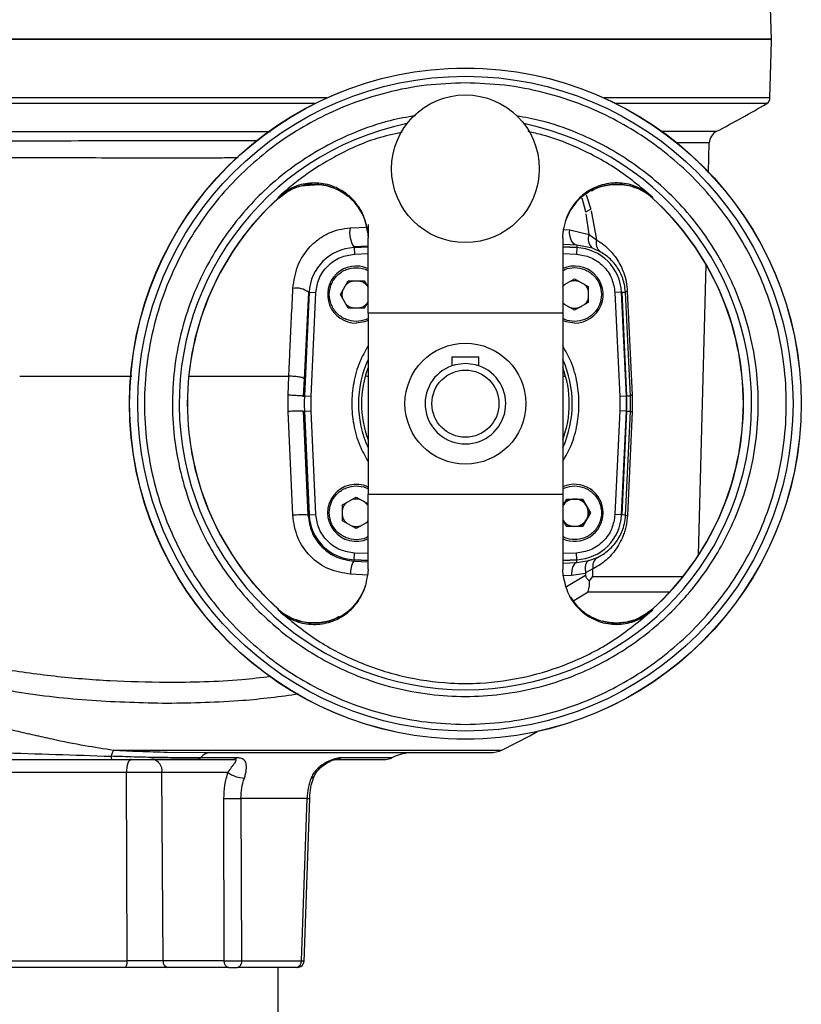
# Model space of a CAD drawing. Header units: millimetres. Extents: x 346 to 1849, y -14 to 1262.
# Tile 10 of 56: x 967 to 1084, y 595 to 742. Entities that reach past the tile are written whole.
import ezdxf

# ---------------------------------------------------------------- set-up
doc = ezdxf.new("R2010")
doc.units = ezdxf.units.MM

msp = doc.modelspace()

# ---------------------------------------------------------------- linework, layer by layer
at = {"color": 7, "linetype": 'Continuous', "lineweight": 25}
for p, q in [((1079.18, 739.15), (1078.9, 746.99)), ((1078.93, 730.4), (1079.15, 738.82)), ((1069.79, 719.35), (1069.9, 723.71)), ((1005.69, 715.43), (1005.72, 715.48)), ((1005.72, 715.48), (1005.73, 715.64)), ((1061.42, 715.64), (1061.44, 715.48)), ((1061.44, 715.48), (1061.47, 715.43)), ((1051.51, 713.42), (1052.26, 713.84)), ((1052.01, 710.08), (1051.56, 713.14)), ((1052.33, 713.56), (1053.1, 709.26)), ((1019.02, 710.51), (1019.08, 709.57)), ((1048.08, 709.57), (1048.13, 710.51)), ((1049.11, 710.75), (1052.01, 710.08)), ((1019.08, 698.35), (1019.08, 709.57)), ((1048.08, 709.57), (1048.08, 698.35)), ((1052.01, 710.08), (1053.1, 709.26)), ((1016.99, 708.2), (1016.99, 708.13)), ((1019.08, 708.2), (1016.99, 708.11)), ((1016.99, 708.11), (1017.04, 707.11)), ((1050.17, 708.11), (1048.08, 708.2)), ((1050.17, 708.11), (1050.12, 707.11)), ((1050.18, 708.48), (1050.17, 708.13)), ((1052.51, 708.03), (1050.18, 708.48)), ((1053.66, 707.49), (1052.51, 708.03)), ((1068.29, 662.31), (1069.43, 705.54)), ((1014.96, 701.11), (1016.14, 703.16)), ((1016.14, 703.16), (1018.49, 703.16)), ((1018.49, 703.16), (1019.08, 702.14)), ((1048.08, 702.45), (1049.84, 703.47)), ((1049.84, 703.47), (1051.88, 702.29)), ((1010.21, 701.44), (1009.55, 688.57)), ((1009.58, 685.96), (1010.3, 701.44)), ((1010.32, 701.44), (1009.6, 685.96)), ((1010.32, 701.44), (1011.32, 701.39)), ((1010.6, 685.92), (1011.32, 701.39)), ((1015.21, 701.11), (1015.34, 701.78)), ((1051.88, 702.29), (1051.88, 699.93)), ((1056.83, 701.44), (1055.84, 701.39)), ((1055.84, 701.39), (1056.55, 685.92)), ((1057.55, 685.96), (1056.83, 701.44)), ((1056.86, 701.44), (1057.4, 701.46)), ((1056.86, 701.44), (1057.58, 685.96)), ((1058.15, 685.99), (1057.4, 701.46)), ((1057.69, 701.61), (1058.42, 686.14)), ((1016.14, 699.07), (1014.96, 701.11)), ((1015.34, 700.45), (1015.21, 701.11)), ((1019.08, 700.08), (1018.49, 699.07)), ((1051.88, 699.93), (1049.84, 698.76)), ((1018.49, 699.07), (1016.14, 699.07)), ((1049.84, 698.76), (1048.08, 699.77)), ((1048.08, 698.35), (1019.08, 698.35)), ((1019.08, 698.35), (1019.08, 671.35)), ((1048.08, 698.35), (1048.08, 671.35)), ((1031.58, 691.85), (1031.58, 690.51)), ((1031.58, 691.85), (1035.58, 691.85)), ((1035.58, 690.51), (1035.58, 691.85)), ((1007.17, 686.12), (1007.29, 688.94)), ((1009.55, 688.57), (1009.43, 685.97)), ((1018.84, 688.94), (1019.08, 688.94)), ((1048.08, 688.94), (1048.34, 688.94)), ((1007.17, 683.69), (1007.17, 686.12)), ((1009.43, 685.97), (1009.58, 685.96)), ((1010.6, 685.92), (1009.6, 685.96)), ((1010.6, 683.78), (1010.6, 685.92)), ((1057.55, 685.96), (1056.55, 685.92)), ((1056.55, 685.92), (1056.55, 683.78)), ((1058.15, 685.99), (1057.58, 685.96)), ((1058.16, 683.71), (1058.15, 685.99)), ((1058.42, 686.14), (1058.42, 683.67)), ((1007.86, 668.21), (1007.17, 683.69)), ((1009.43, 683.73), (1009.58, 683.74)), ((1009.43, 683.73), (1010.14, 668.25)), ((1010.3, 668.26), (1009.58, 683.74)), ((1009.6, 683.74), (1010.6, 683.78)), ((1009.6, 683.74), (1010.32, 668.26)), ((1011.32, 668.31), (1010.6, 683.78)), ((1056.55, 683.78), (1055.84, 668.31)), ((1057.55, 683.74), (1056.55, 683.78)), ((1056.83, 668.26), (1057.55, 683.74)), ((1057.58, 683.74), (1056.86, 668.26)), ((1057.43, 668.23), (1058.16, 683.71)), ((1057.58, 683.74), (1058.16, 683.71)), ((1058.42, 683.67), (1057.7, 668.19)), ((1015.27, 669.77), (1017.31, 670.94)), ((1017.31, 670.94), (1019.08, 669.93)), ((1019.08, 671.35), (1048.08, 671.35)), ((1019.08, 660.13), (1019.08, 671.35)), ((1048.08, 671.35), (1048.08, 660.13)), ((1048.08, 669.62), (1048.66, 670.63)), ((1048.66, 670.63), (1051.02, 670.63)), ((1051.02, 670.63), (1052.2, 668.59)), ((1015.27, 667.41), (1015.27, 669.77)), ((1051.81, 669.25), (1051.94, 668.59)), ((1010.32, 668.26), (1011.32, 668.31)), ((1048.66, 666.54), (1048.08, 667.56)), ((1052.2, 668.59), (1051.02, 666.54)), ((1051.94, 668.59), (1051.81, 667.92)), ((1056.83, 668.26), (1055.84, 668.31)), ((1057.43, 668.23), (1056.86, 668.26)), ((1017.31, 666.23), (1015.27, 667.41)), ((1019.08, 667.25), (1017.31, 666.23)), ((1051.02, 666.54), (1048.66, 666.54)), ((1016.99, 661.59), (1017.04, 662.59)), ((1050.17, 661.59), (1050.12, 662.59)), ((1051.96, 661.46), (1053.26, 661.95)), ((1016.98, 661.38), (1016.99, 661.57)), ((1016.99, 661.59), (1019.08, 661.5)), ((1048.08, 661.5), (1050.17, 661.59)), ((1050.19, 661.18), (1050.17, 661.57)), ((1050.19, 661.18), (1051.96, 661.46)), ((1052.57, 660.23), (1051.47, 659.63)), ((1052.55, 659.08), (1052.57, 660.23)), ((1019.08, 660.13), (1019.02, 659.19)), ((1048.13, 659.19), (1048.08, 660.13)), ((1051.48, 659.56), (1049.38, 659.23)), ((1051.47, 659.63), (1051.48, 659.56)), ((1051.48, 659.56), (1051.48, 659.31)), ((1052.05, 658.43), (1052.55, 659.08)), ((1005.72, 654.22), (1005.69, 654.27)), ((1005.73, 654.06), (1005.72, 654.22)), ((1061.44, 654.22), (1061.42, 654.06)), ((1061.47, 654.27), (1061.44, 654.22)), ((989.18, 632.92), (995.49, 632.85)), ((993.75, 631.85), (999.03, 631.85)), ((999.52, 632.07), (994.13, 632.07)), ((983.1, 629.9), (963.25, 629.9)), ((983.22, 601.82), (983.1, 629.9)), ((998.19, 629.9), (988.39, 629.9)), ((988.58, 601.82), (988.39, 629.9)), ((997.57, 626.03), (997.63, 601.82)), ((1010.01, 626.03), (1000.16, 626.03)), ((1000.16, 626.03), (1000.24, 601.82)), ((1009.16, 601.82), (1010.01, 626.03)), ((1009.56, 601.66), (1010.4, 626.02)), ((963.14, 601.82), (983.22, 601.82)), ((997.63, 601.82), (988.58, 601.82)), ((1000.24, 601.82), (1009.16, 601.82)), ((998.33, 600.85), (990.65, 600.85)), ((1005.68, 589.85), (1005.68, 600.85))]:
    msp.add_line(p, q, dxfattribs=at)
at = {"color": 8, "linetype": 'Continuous', "lineweight": 25}
for p, q in [((1012.93, 730.4), (899.43, 730.4)), ((1011.18, 729.57), (899.91, 729.57)), ((1078.93, 730.4), (1054.23, 730.4)), ((1078.44, 729.57), (1055.98, 729.57)), ((1062.81, 725.43), (1070.99, 725.43)), ((1069.9, 723.71), (1065.07, 723.71)), ((1051.51, 713.42), (1050.96, 715.49)), ((1051.56, 715.96), (1052.26, 713.84)), ((1016.41, 711.03), (1019.08, 711.15)), ((1048.08, 710.82), (1049.11, 710.75)), ((1019.08, 708.31), (1016.99, 708.2)), ((1016.99, 708.13), (1019.08, 708.23)), ((1016.99, 708.13), (1016.99, 708.11)), ((1017.04, 707.11), (1019.08, 707.2)), ((1050.18, 708.48), (1048.08, 708.55)), ((1048.08, 708.23), (1050.17, 708.13)), ((1048.08, 707.2), (1050.12, 707.11)), ((1050.17, 708.13), (1050.17, 708.11)), ((1009.58, 685.96), (1009.6, 685.96)), ((1057.58, 685.96), (1057.55, 685.96)), ((1009.58, 683.74), (1009.6, 683.74)), ((1057.55, 683.74), (1057.58, 683.74)), ((1019.08, 662.5), (1017.04, 662.59)), ((1050.12, 662.59), (1048.08, 662.5)), ((1016.98, 661.38), (1019.08, 661.28)), ((1016.99, 661.57), (1016.99, 661.59)), ((1019.08, 661.47), (1016.99, 661.57)), ((1050.17, 661.57), (1048.08, 661.47)), ((1048.08, 661.1), (1050.19, 661.18)), ((1050.17, 661.57), (1050.17, 661.59)), ((1019.08, 659.3), (1016.48, 659.44)), ((1049.38, 659.23), (1048.08, 659.18)), ((1048.65, 657.62), (1051.48, 659.31)), ((1052.55, 659.08), (1065.97, 659.08)), ((1049.72, 655.51), (1051.87, 656.83)), ((1051.87, 656.83), (1064.04, 656.83)), ((981.18, 633.24), (1039.01, 633.24)), ((1022.63, 632.07), (1015.03, 632.07))]:
    msp.add_line(p, q, dxfattribs=at)
at = {"color": 7, "linetype": 'Continuous', "lineweight": 25, "flags": 128}
for points in [[(1050.18, 708.48), (1049.94, 708.54), (1049.71, 708.68), (1049.51, 708.9), (1049.34, 709.19), (1049.21, 709.54), (1049.13, 709.93), (1049.1, 710.34), (1049.11, 710.75)], [(1019.08, 697.25), (1018.57, 697.05), (1017.31, 696.86)], [(1049.84, 696.86), (1048.59, 697.05), (1048.08, 697.25)], [(1033.58, 690.85), (1032.09, 690.66), (1031.58, 690.51)], [(1035.58, 690.51), (1035.07, 690.66), (1033.58, 690.85)], [(1050.19, 661.18), (1050.02, 661.13), (1049.86, 661.01), (1049.72, 660.83), (1049.6, 660.59), (1049.5, 660.3), (1049.43, 659.96), (1049.39, 659.61), (1049.38, 659.23)], [(1039.01, 633.24), (1043.16, 635.37), (1044.24, 635.98)], [(983.81, 631.85), (983.67, 631.81), (983.54, 631.7), (983.42, 631.52), (983.32, 631.28), (983.23, 630.99), (983.16, 630.65), (983.12, 630.28), (983.1, 629.9)], [(982.85, 600.85), (982.92, 600.87), (982.99, 600.92), (983.05, 601.01), (983.11, 601.13), (983.15, 601.28), (983.19, 601.45), (983.21, 601.63), (983.22, 601.82)], [(1000.24, 601.82), (1000.23, 601.63), (1000.19, 601.45), (1000.14, 601.28), (1000.06, 601.13), (999.97, 601.01), (999.87, 600.92), (999.76, 600.87), (999.64, 600.85)]]:
    msp.add_lwpolyline(points, dxfattribs=at)
at = {"color": 8, "linetype": 'Continuous', "lineweight": 25, "flags": 128}
for points in [[(1011.03, 629.24), (1011.02, 629.21), (1010.93, 629.13), (1010.79, 629.07), (1010.6, 629.04)], [(1010.01, 626.03), (1010.19, 626.03), (1010.32, 626.02), (1010.39, 626.02), (1010.39, 626.02), (1010.37, 626.02)]]:
    msp.add_lwpolyline(points, dxfattribs=at)
at = {"color": 7, "linetype": 'Continuous', "lineweight": 25}
for centre, radius in [((1033.58, 684.85), 50.02), ((1033.58, 684.85), 50), ((1033.58, 684.85), 48.78), ((1033.58, 719.85), 11), ((1033.58, 684.85), 9), ((1033.58, 684.85), 5)]:
    msp.add_circle(centre, radius, dxfattribs=at)
for centre, radius, start, end in [((1078.15, 738.85), 1, 358.5, 17.4823), ((1006.82, 849.86), 140, 297.279, 300.7698), ((1077.93, 730.43), 1, 300.7698, 358.5), ((1033.58, 684.85), 42.62, 101.7828, 78.2172), ((1071.9, 723.65), 2, 117.279, 178.5), ((1011.07, 709.53), 8.01, 7.0101, 131.993), ((1033.58, 684.85), 41.41, 132.2892, 227.7108), ((1033.58, 684.85), 41.39, 132.3655, 227.6393), ((1033.58, 684.85), 41.41, 312.2892, 47.7108), ((1033.58, 684.85), 41.39, 312.3641, 47.6379), ((1020, 710.29), 3.67, 168.3738, 214.6753), ((1053.52, 709.36), 1.67, 154.3832, 232.7238), ((1054.63, 708.78), 1.6, 162.2826, 233.0502), ((1017.31, 701.11), 7, 92.6574, 177.3426), ((1049.84, 701.11), 7, 2.6574, 87.3426), ((1017.31, 701.11), 4.25, 65.485, 270), ((1049.84, 701.11), 4.25, 270, 114.515), ((1008.37, 699.05), 3.02, 52.426, 99.0642), ((1057.71, 701.2), 0.405, 93.2234, 140.1642), ((1033.58, 684.85), 15.47, 159.6281, 200.3719), ((1033.58, 684.85), 6, 109.4712, 70.5288), ((1033.58, 684.85), 15.47, 339.6281, 20.3719), ((1033.58, 684.85), 24, 177.3426, 182.6574), ((1033.58, 684.85), 24, 357.3426, 2.6574), ((1033.58, 684.85), 24.03, 357.3426, 2.6574), ((1058.44, 685.78), 0.36, 94.4443, 143.5786), ((1008.63, 664.92), 18.82, 87.5707, 94.4707), ((1058.44, 684.71), 1.04, 253.9413, 268.422), ((1017.31, 668.59), 4.25, 65.485, 294.515), ((1049.84, 668.59), 4.25, 0, 114.515), ((1049.84, 668.59), 2.04, 210.2776, 90), ((1049.84, 668.59), 2.04, 90, 149.7224), ((1009.33, 649.49), 18.78, 87.5402, 94.4912), ((1017.31, 668.59), 7, 182.6574, 267.3426), ((1049.84, 668.59), 4.25, 245.485, 0), ((1049.84, 668.59), 7, 272.6574, 357.3426), ((1057.73, 669.32), 1.13, 254.554, 268.4027), ((1054.14, 660.6), 1.61, 123.029, 193.5257), ((1019.29, 659.75), 2.83, 144.7565, 186.3584), ((988.57, 629.87), 8.12, 155.4889, 162.506), ((1025.84, 625.85), 7, 90, 117.266), ((1037.29, 636.85), 4, 270, 295.4132), ((982.99, 632.25), 2.17, 178.3969, 190.5757), ((986.64, 630.12), 1.77, 353.0761, 78.8731), ((993.71, 632.37), 0.521, 274.3734, 325.1921), ((999.01, 632.56), 0.708, 272.2335, 316.7221), ((1021.71, 633.85), 2, 270, 297.266), ((1001.06, 634.17), 5.15, 236.0845, 265.489), ((998.86, 675.53), 49.52, 268.4983, 271.5017), ((989.45, 601.72), 0.884, 173.0761, 258.8731), ((998.5, 601.72), 0.884, 173.0761, 258.8731), ((1008.25, 601.75), 0.911, 276.8787, 4.3922)]:
    msp.add_arc(centre, radius, start, end, dxfattribs=at)
at = {"color": 8, "linetype": 'Continuous', "lineweight": 25}
for centre, radius, start, end in [((1056.08, 709.52), 8.02, 48.0417, 162.3142), ((1033.58, 684.85), 15.92, 155.6156, 204.3844), ((1033.58, 684.85), 15.92, 335.6156, 24.3844), ((1011.08, 660.18), 8.02, 228.0417, 342.3142), ((1056.08, 660.19), 8.03, 211.1788, 311.8901), ((1014.24, 633.34), 1.49, 272.5543, 301.7001)]:
    msp.add_arc(centre, radius, start, end, dxfattribs=at)
at = {"color": 7, "linetype": 'Continuous', "lineweight": 25}
for points, knots in [([(899.39, 739.15), (899.44, 739.15), (899.6, 739.15), (900.79, 739.15), (902.91, 739.15), (905.9, 739.15), (909.68, 739.15), (914.23, 739.15), (919.5, 739.15), (925.44, 739.15), (931.99, 739.15), (939.1, 739.15), (946.68, 739.15), (954.68, 739.15), (963.01, 739.15), (971.59, 739.15), (980.34, 739.15), (986.23, 739.15), (989.18, 739.15)], [0, 0, 0, 0, 0.033032, 0.097497, 0.161961, 0.226426, 0.29089, 0.355355, 0.419819, 0.484284, 0.548748, 0.613213, 0.677677, 0.742142, 0.806606, 0.871071, 0.935535, 1, 1, 1, 1]), ([(989.18, 739.15), (986.48, 739.15), (981, 739.15), (972.71, 739.15), (964.32, 739.15), (955.97, 739.15), (947.76, 739.15), (939.86, 739.15), (932.38, 739.15), (925.48, 739.15), (919.25, 739.15), (913.8, 739.15), (909.18, 739.15), (905.47, 739.15), (902.72, 739.15), (901.6, 739.15), (901.1, 739.15)], [0, 0, 0, 0, 0.065632, 0.133473, 0.203329, 0.274959, 0.348073, 0.422342, 0.4974, 0.57286, 0.648321, 0.723379, 0.797648, 0.870762, 0.942392, 1, 1, 1, 1]), ([(1079.11, 739.15), (1079.03, 739.15), (1078.89, 739.15), (1077.7, 739.15), (1075.75, 739.15), (1072.91, 739.15), (1069.17, 739.15), (1064.56, 739.15), (1059.11, 739.15), (1052.88, 739.15), (1045.97, 739.15), (1038.5, 739.15), (1030.59, 739.15), (1022.39, 739.15), (1014.03, 739.15), (1005.69, 739.15), (997.41, 739.15), (991.92, 739.15), (989.18, 739.15)], [0, 0, 0, 0, 0.058245, 0.116492, 0.177464, 0.239984, 0.303799, 0.368622, 0.434134, 0.499997, 0.56586, 0.631373, 0.696196, 0.760011, 0.82253, 0.883502, 0.941752, 1, 1, 1, 1]), ([(1033.58, 732.64), (1031.64, 732.57), (1027.69, 732.43), (1021.78, 731.28), (1016.37, 729.55), (1011.56, 727.35), (1007.35, 724.9), (1003.39, 722.01), (999.73, 718.7), (996.42, 715.04), (993.53, 711.07), (991.07, 706.87), (988.88, 702.06), (987.14, 696.65), (986.03, 690.74), (985.67, 684.85), (986.03, 678.96), (987.14, 673.05), (988.88, 667.64), (991.07, 662.83), (993.53, 658.63), (996.42, 654.66), (999.73, 651), (1003.39, 647.69), (1007.35, 644.8), (1011.56, 642.35), (1016.37, 640.15), (1021.78, 638.42), (1027.69, 637.27), (1031.64, 637.13), (1033.58, 637.06)], [0, 0, 0, 0, 0.038814, 0.078832, 0.119976, 0.152138, 0.184303, 0.21715, 0.25, 0.282846, 0.315697, 0.347859, 0.380024, 0.421165, 0.461184, 0.5, 0.538813, 0.578832, 0.619976, 0.652138, 0.684303, 0.71715, 0.75, 0.782846, 0.815697, 0.847859, 0.880024, 0.921165, 0.961184, 1, 1, 1, 1]), ([(1033.58, 637.06), (1035.52, 637.13), (1039.47, 637.27), (1045.38, 638.42), (1050.79, 640.15), (1055.6, 642.35), (1059.8, 644.8), (1063.76, 647.69), (1067.43, 651), (1070.74, 654.66), (1073.63, 658.63), (1076.08, 662.83), (1078.27, 667.64), (1080.02, 673.05), (1081.13, 678.96), (1081.48, 684.85), (1081.13, 690.74), (1080.02, 696.65), (1078.27, 702.06), (1076.08, 706.87), (1073.63, 711.07), (1070.74, 715.03), (1067.43, 718.7), (1063.76, 722.01), (1059.8, 724.9), (1055.6, 727.35), (1050.79, 729.55), (1045.38, 731.28), (1039.47, 732.43), (1035.52, 732.57), (1033.58, 732.64)], [0, 0, 0, 0, 0.038814, 0.078832, 0.119976, 0.152138, 0.184303, 0.21715, 0.25, 0.282846, 0.315697, 0.347859, 0.380024, 0.421165, 0.461184, 0.5, 0.538813, 0.578832, 0.619976, 0.652138, 0.684303, 0.71715, 0.75, 0.782846, 0.815697, 0.847859, 0.880024, 0.921165, 0.961184, 1, 1, 1, 1]), ([(938.95, 725.43), (939.78, 725.43), (941.58, 725.43), (944.6, 725.43), (948.03, 725.42), (951.07, 725.42), (953.53, 725.41), (955.33, 725.41), (957.15, 725.41), (958.99, 725.4), (960.84, 725.4), (962.66, 725.4), (964.7, 725.39), (967.15, 725.39), (969.91, 725.39), (972.59, 725.38), (975.03, 725.38), (978.57, 725.38), (983.29, 725.38), (987.23, 725.38), (989.18, 725.38)], [0, 0, 0, 0, 0.057915, 0.125436, 0.20256, 0.281015, 0.317773, 0.354528, 0.391281, 0.428031, 0.464778, 0.501522, 0.535059, 0.584067, 0.643504, 0.693224, 0.736397, 0.781069, 0.892114, 1, 1, 1, 1]), ([(1024.11, 725.28), (1022.87, 725.01), (1019.34, 724.22), (1014.51, 721.95), (1009.61, 718.97), (1007.03, 716.75), (1005.73, 715.64)], [0, 0, 0, 0, 0.181408, 0.514454, 0.755403, 1, 1, 1, 1]), ([(1061.42, 715.64), (1059.67, 717.11), (1056.11, 720.09), (1050.48, 723), (1046.01, 724.73), (1043.65, 725.22), (1042.92, 725.38)], [0, 0, 0, 0, 0.324486, 0.658216, 0.89439, 1, 1, 1, 1]), ([(1019.02, 710.51), (1018.83, 711.43), (1018.43, 713.27), (1016.72, 715.57), (1014.42, 717.17), (1011.75, 717.86), (1009.08, 717.62), (1007.05, 716.74), (1006.06, 715.91), (1005.73, 715.64)], [0, 0, 0, 0, 0.159871, 0.319783, 0.477775, 0.630922, 0.77938, 0.926633, 1, 1, 1, 1]), ([(1010.43, 717.4), (1010.91, 717.45), (1012.26, 717.6), (1014, 717.04), (1015.38, 716.31), (1015.89, 715.9), (1016.06, 715.75)], [0, 0, 0, 0, 0.237397, 0.665182, 0.880775, 1, 1, 1, 1]), ([(1061.42, 715.64), (1060.7, 716.18), (1059.26, 717.27), (1056.58, 717.87), (1053.92, 717.59), (1051.51, 716.45), (1049.59, 714.57), (1048.47, 712.47), (1048.22, 711.04), (1048.13, 710.51)], [0, 0, 0, 0, 0.15346, 0.306165, 0.4544, 0.601698, 0.752111, 0.907507, 1, 1, 1, 1]), ([(1052.35, 716.58), (1052.69, 716.76), (1053.72, 717.28), (1055.9, 717.63), (1057.79, 717.49), (1058.73, 717.07), (1058.76, 717.06)], [0, 0, 0, 0, 0.176056, 0.532909, 0.981439, 1, 1, 1, 1]), ([(1005.69, 715.43), (1006.21, 715.84), (1007.32, 716.7), (1009, 717.38), (1010.09, 717.4), (1010.43, 717.4)], [0, 0, 0, 0, 0.3766446, 0.804333, 1, 1, 1, 1]), ([(1019.08, 711.57), (1019.08, 711.23), (1019.08, 710.56), (1019.08, 709.88), (1019.08, 709.49), (1019.08, 709.54), (1019.08, 709.57)], [0, 0, 0, 0, 0.255398, 0.500606, 0.751815, 1, 1, 1, 1]), ([(1007.89, 702.03), (1008.06, 703.17), (1008.39, 705.44), (1010, 707.89), (1011.71, 709.42), (1013.18, 710.28), (1014.78, 710.86), (1015.87, 710.97), (1016.41, 711.03)], [0, 0, 0, 0, 0.2559076, 0.509165, 0.6340044, 0.7566621, 0.8787596, 1, 1, 1, 1]), ([(1053.1, 709.26), (1053.47, 709.02), (1054.21, 708.55), (1055.21, 707.61), (1056.04, 706.58), (1056.69, 705.49), (1057.18, 704.33), (1057.56, 703.05), (1057.64, 702.08), (1057.69, 701.61)], [0, 0, 0, 0, 0.168404, 0.336575, 0.49955, 0.629985, 0.74962, 0.879959, 1, 1, 1, 1]), ([(1057.4, 701.46), (1057.36, 701.86), (1057.3, 702.45), (1057.12, 703.15), (1056.91, 703.8), (1056.56, 704.56), (1056.03, 705.42), (1055.37, 706.21), (1054.57, 706.93), (1053.98, 707.3), (1053.66, 707.49)], [0, 0, 0, 0, 0.114983, 0.172521, 0.23485, 0.34987, 0.484198, 0.652003, 0.81637, 1, 1, 1, 1]), ([(1011.32, 701.39), (1011.43, 702.1), (1011.65, 703.57), (1012.98, 705.45), (1014.86, 706.78), (1016.33, 707), (1017.04, 707.11)], [0, 0, 0, 0, 0.241268, 0.5, 0.758732, 1, 1, 1, 1]), ([(1050.12, 707.11), (1050.83, 707), (1052.3, 706.78), (1054.18, 705.45), (1055.51, 703.57), (1055.73, 702.1), (1055.84, 701.39)], [0, 0, 0, 0, 0.241268, 0.5, 0.758732, 1, 1, 1, 1]), ([(1017.31, 697.11), (1016.81, 697.17), (1016.04, 697.25), (1015.11, 697.75), (1014.47, 698.26), (1013.95, 698.9), (1013.46, 699.84), (1013.22, 701.11), (1013.46, 702.39), (1013.95, 703.32), (1014.47, 703.96), (1015.11, 704.48), (1016.04, 704.98), (1016.81, 705.06), (1017.31, 705.11)], [0, 0, 0, 0, 0.119728, 0.18418, 0.25, 0.31582, 0.380272, 0.5, 0.619728, 0.68418, 0.75, 0.81582, 0.880272, 1, 1, 1, 1]), ([(1015.78, 702.53), (1015.79, 702.55), (1015.9, 702.69), (1016.16, 702.88), (1016.55, 703.1), (1016.85, 703.14), (1017.01, 703.16)], [0, 0, 0, 0, 0.059728, 0.361397, 0.663444, 1, 1, 1, 1]), ([(1017.62, 703.16), (1017.78, 703.14), (1018.08, 703.1), (1018.47, 702.88), (1018.73, 702.69), (1018.84, 702.55), (1018.85, 702.53)], [0, 0, 0, 0, 0.3365727, 0.6382569, 0.9403187, 1, 1, 1, 1]), ([(1007.29, 688.94), (1007.31, 689.44), (1007.37, 690.83), (1007.57, 695.19), (1007.75, 699.06), (1007.89, 702.03)], [0, 0, 0, 0, 0.114085, 0.318779, 1, 1, 1, 1]), ([(1048.08, 702.25), (1048.08, 702.26), (1048.15, 702.39), (1048.27, 702.53), (1048.4, 702.63), (1048.42, 702.65)], [0, 0, 0, 0, 0.03163, 0.840236, 1, 1, 1, 1]), ([(1051.26, 702.65), (1051.28, 702.63), (1051.42, 702.53), (1051.6, 702.27), (1051.83, 701.88), (1051.86, 701.58), (1051.88, 701.42)], [0, 0, 0, 0, 0.059728, 0.3613972, 0.6634442, 1, 1, 1, 1]), ([(1048.42, 699.57), (1048.4, 699.59), (1048.27, 699.7), (1048.15, 699.84), (1048.08, 699.97), (1048.08, 699.98)], [0, 0, 0, 0, 0.159846, 0.967183, 1, 1, 1, 1]), ([(1051.88, 700.81), (1051.86, 700.65), (1051.83, 700.35), (1051.6, 699.96), (1051.42, 699.7), (1051.28, 699.59), (1051.26, 699.57)], [0, 0, 0, 0, 0.336573, 0.638257, 0.940319, 1, 1, 1, 1]), ([(1017.01, 699.07), (1016.85, 699.09), (1016.55, 699.13), (1016.16, 699.35), (1015.9, 699.54), (1015.79, 699.67), (1015.78, 699.69)], [0, 0, 0, 0, 0.336573, 0.638257, 0.940319, 1, 1, 1, 1]), ([(1018.85, 699.69), (1018.84, 699.67), (1018.73, 699.54), (1018.47, 699.35), (1018.08, 699.13), (1017.78, 699.09), (1017.62, 699.07)], [0, 0, 0, 0, 0.059728, 0.361397, 0.663444, 1, 1, 1, 1]), ([(1048.82, 699.34), (1048.98, 699.27), (1049.3, 699.11), (1049.84, 699.05), (1050.38, 699.11), (1050.7, 699.27), (1050.86, 699.34)], [0, 0, 0, 0, 0.245667, 0.5, 0.754333, 1, 1, 1, 1]), ([(967.21, 688.94), (971.64, 688.94), (977.18, 688.94), (982.77, 688.94), (983.89, 688.94)], [0, 0, 0, 0, 0.799748, 1, 1, 1, 1]), ([(992.48, 688.94), (992.96, 688.94), (997.92, 688.94), (1002.84, 688.94), (1007.29, 688.94)], [0, 0, 0, 0, 0.097745, 1, 1, 1, 1]), ([(1009.55, 688.57), (1009.54, 688.6), (1009.52, 688.64), (1009.37, 688.7), (1009.16, 688.75), (1008.87, 688.81), (1008.52, 688.86), (1008.12, 688.9), (1007.7, 688.93), (1007.42, 688.94), (1007.29, 688.94)], [0, 0, 0, 0, 0.145554, 0.24999, 0.380952, 0.499765, 0.627199, 0.749493, 0.884438, 1, 1, 1, 1]), ([(1009.43, 685.97), (1009.42, 685.97), (1009.4, 685.98), (1009.27, 685.99), (1009.05, 686.01), (1008.75, 686.03), (1008.38, 686.05), (1007.97, 686.08), (1007.56, 686.1), (1007.3, 686.11), (1007.17, 686.12)], [0, 0, 0, 0, 0.1151872, 0.2383914, 0.3675867, 0.5, 0.6324133, 0.7616086, 0.8848128, 1, 1, 1, 1]), ([(1049.84, 672.59), (1050.34, 672.53), (1051.12, 672.45), (1052.05, 671.95), (1052.69, 671.44), (1053.21, 670.79), (1053.69, 669.86), (1053.94, 668.59), (1053.69, 667.31), (1053.21, 666.38), (1052.69, 665.74), (1052.05, 665.22), (1051.12, 664.72), (1050.34, 664.64), (1049.84, 664.59)], [0, 0, 0, 0, 0.119728, 0.18418, 0.25, 0.31582, 0.380272, 0.5, 0.619728, 0.68418, 0.75, 0.81582, 0.880272, 1, 1, 1, 1]), ([(1048.3, 670.01), (1048.32, 670.03), (1048.43, 670.16), (1048.68, 670.35), (1049.07, 670.57), (1049.38, 670.61), (1049.54, 670.63)], [0, 0, 0, 0, 0.059728, 0.3613972, 0.6634442, 1, 1, 1, 1]), ([(1050.15, 670.63), (1050.31, 670.61), (1050.61, 670.57), (1051, 670.35), (1051.26, 670.16), (1051.36, 670.03), (1051.38, 670.01)], [0, 0, 0, 0, 0.336573, 0.638257, 0.940319, 1, 1, 1, 1]), ([(1015.27, 668.89), (1015.29, 669.05), (1015.33, 669.35), (1015.55, 669.74), (1015.74, 670), (1015.87, 670.11), (1015.9, 670.12)], [0, 0, 0, 0, 0.336573, 0.638257, 0.940319, 1, 1, 1, 1]), ([(1019.08, 669.61), (1018.98, 669.76), (1018.78, 670.06), (1018.48, 670.26), (1018.34, 670.35)], [0, 0, 0, 0, 0.504888, 1, 1, 1, 1]), ([(1016.48, 659.44), (1015.37, 659.61), (1013.16, 659.97), (1010.37, 662), (1008.38, 664.83), (1008.04, 667.08), (1007.86, 668.21)], [0, 0, 0, 0, 0.250351, 0.500136, 0.750018, 1, 1, 1, 1]), ([(1010.14, 668.25), (1010.28, 667.37), (1010.55, 665.59), (1012.15, 663.37), (1014.37, 661.79), (1016.11, 661.52), (1016.98, 661.38)], [0, 0, 0, 0, 0.247026, 0.497853, 0.748076, 1, 1, 1, 1]), ([(1017.04, 662.59), (1016.33, 662.7), (1014.86, 662.92), (1012.98, 664.25), (1011.65, 666.13), (1011.43, 667.6), (1011.32, 668.31)], [0, 0, 0, 0, 0.241268, 0.5, 0.758732, 1, 1, 1, 1]), ([(1015.9, 667.05), (1015.87, 667.07), (1015.74, 667.17), (1015.55, 667.43), (1015.33, 667.82), (1015.29, 668.12), (1015.27, 668.28)], [0, 0, 0, 0, 0.059728, 0.361397, 0.663444, 1, 1, 1, 1]), ([(1055.84, 668.31), (1055.73, 667.6), (1055.51, 666.13), (1054.18, 664.25), (1052.3, 662.92), (1050.83, 662.7), (1050.12, 662.59)], [0, 0, 0, 0, 0.241268, 0.5, 0.758732, 1, 1, 1, 1]), ([(1057.7, 668.19), (1057.65, 667.66), (1057.57, 666.87), (1057.32, 665.9), (1057.02, 665.02), (1056.54, 664), (1055.65, 662.63), (1054.35, 661.26), (1053.17, 660.57), (1052.57, 660.23)], [0, 0, 0, 0, 0.126219, 0.187155, 0.251232, 0.370999, 0.503053, 0.751291, 1, 1, 1, 1]), ([(1053.26, 661.95), (1053.6, 662.13), (1054.25, 662.49), (1055.13, 663.21), (1055.88, 664.01), (1056.47, 664.9), (1056.93, 665.85), (1057.3, 666.93), (1057.39, 667.8), (1057.43, 668.23)], [0, 0, 0, 0, 0.184976, 0.354182, 0.516189, 0.652217, 0.766847, 0.884961, 1, 1, 1, 1]), ([(1019.08, 667.45), (1019.08, 667.44), (1019.01, 667.31), (1018.89, 667.17), (1018.76, 667.07), (1018.73, 667.05)], [0, 0, 0, 0, 0.03163, 0.840236, 1, 1, 1, 1]), ([(1049.54, 666.54), (1049.38, 666.56), (1049.07, 666.6), (1048.68, 666.82), (1048.43, 667.01), (1048.32, 667.14), (1048.3, 667.17)], [0, 0, 0, 0, 0.336573, 0.638257, 0.940319, 1, 1, 1, 1]), ([(1051.38, 667.17), (1051.36, 667.14), (1051.26, 667.01), (1051, 666.82), (1050.61, 666.6), (1050.31, 666.56), (1050.15, 666.54)], [0, 0, 0, 0, 0.059728, 0.361397, 0.663444, 1, 1, 1, 1]), ([(1051.96, 661.46), (1051.86, 661.4), (1051.65, 661.29), (1051.46, 660.85), (1051.39, 660.27), (1051.45, 659.83), (1051.47, 659.63)], [0, 0, 0, 0, 0.2498582, 0.4999165, 0.7625013, 1, 1, 1, 1]), ([(1005.73, 654.06), (1006.46, 653.52), (1007.9, 652.43), (1010.58, 651.83), (1013.23, 652.11), (1015.64, 653.25), (1017.57, 655.12), (1018.68, 657.23), (1018.93, 658.66), (1019.02, 659.19)], [0, 0, 0, 0, 0.15346, 0.306165, 0.4544, 0.601698, 0.752111, 0.907507, 1, 1, 1, 1]), ([(1048.13, 659.19), (1048.33, 658.27), (1048.73, 656.43), (1050.44, 654.13), (1052.74, 652.53), (1055.41, 651.84), (1058.07, 652.08), (1060.1, 652.96), (1061.09, 653.79), (1061.42, 654.06)], [0, 0, 0, 0, 0.159871, 0.319783, 0.477775, 0.630922, 0.77938, 0.926633, 1, 1, 1, 1]), ([(1051.48, 659.31), (1051.48, 659.26), (1051.48, 659.15), (1051.54, 658.96), (1051.73, 658.69), (1051.92, 658.53), (1052.05, 658.43)], [0, 0, 0, 0, 0.127218, 0.250847, 0.500928, 1, 1, 1, 1]), ([(1051.87, 656.83), (1051.94, 657.11), (1052.06, 657.61), (1052.05, 658.18), (1052.05, 658.43)], [0, 0, 0, 0, 0.5694683, 1, 1, 1, 1]), ([(926.49, 656.83), (928.71, 655.39), (933.16, 652.53), (940.43, 649.1), (948, 646.27), (956.75, 643.77), (966.72, 641.79), (977.89, 640.47), (985.42, 640.31), (989.18, 640.23)], [0, 0, 0, 0, 0.126052, 0.251885, 0.376677, 0.500604, 0.667266, 0.834158, 1, 1, 1, 1]), ([(1005.73, 654.06), (1007.52, 652.58), (1011.09, 649.6), (1017.36, 646.3), (1024.16, 644.05), (1030.43, 643.14), (1036.6, 643.14), (1042.6, 643.98), (1049.31, 646.1), (1055.75, 649.37), (1059.53, 652.5), (1061.42, 654.06)], [0, 0, 0, 0, 0.113933, 0.227854, 0.345991, 0.464107, 0.535892, 0.64758, 0.759284, 0.879634, 1, 1, 1, 1]), ([(1014.8, 653.12), (1014.46, 652.94), (1013.43, 652.42), (1011.26, 652.07), (1009.37, 652.21), (1008.43, 652.63), (1008.39, 652.64)], [0, 0, 0, 0, 0.1760558, 0.532909, 0.9814395, 1, 1, 1, 1]), ([(1061.46, 654.25), (1060.83, 653.77), (1059.59, 652.82), (1057.43, 652.2), (1055.55, 652.1), (1054.48, 652.34), (1054.05, 652.43)], [0, 0, 0, 0, 0.297491, 0.583742, 0.835612, 1, 1, 1, 1]), ([(948.77, 633.1), (950.41, 633.08), (953.66, 633.03), (958.91, 632.94), (965.19, 632.81), (972.54, 632.61), (978.07, 632.41), (980.82, 632.31)], [0, 0, 0, 0, 0.1696061, 0.3370653, 0.5032758, 0.7526614, 1, 1, 1, 1]), ([(981.18, 633.24), (982.46, 633.17), (985.13, 633.03), (987.79, 632.96), (989.18, 632.92)], [0, 0, 0, 0, 0.4792671, 1, 1, 1, 1]), ([(995.49, 632.85), (995.26, 632.82), (994.79, 632.75), (994.36, 632.3), (994.13, 632.07)], [0, 0, 0, 0, 0.4836399, 1, 1, 1, 1]), ([(995.49, 632.85), (997.28, 632.85), (1000.91, 632.85), (1006.24, 632.85), (1011.48, 632.85), (1016.52, 632.85), (1021.22, 632.85), (1025.46, 632.85), (1029.13, 632.85), (1032.16, 632.85), (1034.5, 632.85), (1036.12, 632.85), (1037.11, 632.85), (1037.23, 632.85), (1037.29, 632.85)], [0, 0, 0, 0, 0.07856, 0.159155, 0.241651, 0.326987, 0.413159, 0.5, 0.586834, 0.673006, 0.758349, 0.840839, 0.921435, 1, 1, 1, 1]), ([(949.76, 631.85), (951.32, 631.85), (954.43, 631.85), (959.47, 631.85), (964.66, 631.85), (969.98, 631.85), (975.39, 631.85), (979.03, 631.85), (980.86, 631.85)], [0, 0, 0, 0, 0.1660395, 0.3327941, 0.4988663, 0.6639678, 0.8307518, 1, 1, 1, 1]), ([(994.13, 632.07), (993.08, 632.07), (990.96, 632.08), (987.63, 632.12), (984.24, 632.19), (981.96, 632.27), (980.82, 632.31)], [0, 0, 0, 0, 0.251186, 0.501724, 0.750355, 1, 1, 1, 1]), ([(980.86, 631.85), (981.97, 631.85), (984.18, 631.85), (987.47, 631.85), (990.69, 631.85), (992.72, 631.85), (993.75, 631.85)], [0, 0, 0, 0, 0.2529194, 0.500502, 0.7492469, 1, 1, 1, 1]), ([(999.03, 631.85), (999.08, 631.85), (999.17, 631.85), (999.27, 631.83), (999.34, 631.81), (999.43, 631.74), (999.4, 631.56), (999.21, 631.3), (999.03, 631.06), (998.89, 630.87), (998.65, 630.55), (998.37, 630.16), (998.19, 629.9)], [0, 0, 0, 0, 0.032144, 0.06325, 0.092971, 0.126205, 0.250977, 0.500427, 0.584209, 0.610144, 0.750224, 1, 1, 1, 1]), ([(1000.66, 629.04), (1000.73, 629.26), (1000.87, 629.7), (1001, 630.5), (1000.97, 631.29), (1000.66, 631.81), (1000.14, 632.04), (999.73, 632.06), (999.52, 632.07)], [0, 0, 0, 0, 0.120918, 0.250715, 0.499542, 0.748725, 0.874385, 1, 1, 1, 1]), ([(1015.03, 632.07), (1014.87, 632.06), (1014.56, 632.04), (1013.7, 631.81), (1012.56, 631.29), (1011.54, 630.5), (1010.9, 629.7), (1010.7, 629.26), (1010.6, 629.04)], [0, 0, 0, 0, 0.125526, 0.250903, 0.500263, 0.74936, 0.879113, 1, 1, 1, 1]), ([(1011.03, 629.24), (1011.12, 629.43), (1011.3, 629.82), (1011.86, 630.52), (1012.69, 631.2), (1013.61, 631.66), (1014.16, 631.83), (1014.37, 631.87), (1014.42, 631.86), (1014.45, 631.86)], [0, 0, 0, 0, 0.140189, 0.280854, 0.556072, 0.801871, 0.906084, 0.95386, 1, 1, 1, 1]), ([(1014.25, 631.85), (1015.35, 631.85), (1017.57, 631.85), (1019.88, 631.85), (1021.42, 631.85), (1021.62, 631.85), (1021.71, 631.85)], [0, 0, 0, 0, 0.2413412, 0.4899545, 0.7436638, 1, 1, 1, 1]), ([(988.39, 629.9), (988.03, 629.91), (987.3, 629.91), (985.93, 629.91), (984.48, 629.91), (983.56, 629.91), (983.1, 629.9)], [0, 0, 0, 0, 0.250162, 0.500303, 0.750292, 1, 1, 1, 1]), ([(998.19, 629.9), (998.01, 629.28), (997.64, 628.05), (997.59, 626.7), (997.57, 626.03)], [0, 0, 0, 0, 0.501596, 1, 1, 1, 1]), ([(1000.16, 626.03), (1000.18, 626.55), (1000.21, 627.6), (1000.51, 628.56), (1000.66, 629.04)], [0, 0, 0, 0, 0.494643, 1, 1, 1, 1]), ([(1010.6, 629.04), (1010.44, 628.56), (1010.13, 627.6), (1010.05, 626.55), (1010.01, 626.03)], [0, 0, 0, 0, 0.505357, 1, 1, 1, 1]), ([(1010.4, 626.02), (1010.44, 626.58), (1010.52, 627.71), (1010.86, 628.73), (1011.03, 629.24)], [0, 0, 0, 0, 0.5002964, 1, 1, 1, 1]), ([(988.58, 601.82), (988.21, 601.82), (987.46, 601.82), (986.07, 601.82), (984.61, 601.82), (983.68, 601.82), (983.22, 601.82)], [0, 0, 0, 0, 0.250831, 0.500727, 0.750479, 1, 1, 1, 1]), ([(997.63, 601.82), (997.81, 601.82), (998.19, 601.82), (998.9, 601.81), (999.63, 601.82), (1000.04, 601.82), (1000.24, 601.82)], [0, 0, 0, 0, 0.2501552, 0.5000743, 0.7500281, 1, 1, 1, 1]), ([(1008.56, 600.85), (1008.68, 600.86), (1008.94, 600.89), (1009.27, 601.11), (1009.51, 601.44), (1009.54, 601.69), (1009.56, 601.82)], [0, 0, 0, 0, 0.2402286, 0.4995205, 0.7590636, 1, 1, 1, 1]), ([(994.44, 600.85), (993.4, 600.85), (990.76, 600.85), (985.68, 600.85), (979.56, 600.85), (973.18, 600.85), (966.79, 600.85), (960.68, 600.85), (955.64, 600.85), (953.03, 600.85), (952.02, 600.85)], [0, 0, 0, 0, 0.089541, 0.226881, 0.364221, 0.501561, 0.638901, 0.776241, 0.913581, 1, 1, 1, 1]), ([(998.33, 600.85), (998.43, 600.85), (998.61, 600.85), (998.97, 600.85), (999.33, 600.85), (999.54, 600.85), (999.64, 600.85)], [0, 0, 0, 0, 0.2503707, 0.5000359, 0.749996, 1, 1, 1, 1])]:
    msp.add_open_spline(points, degree=3, knots=knots, dxfattribs=at)
for points in [[(989.18, 739.15), (992.12, 739.15), (998.01, 739.15), (1006.76, 739.15), (1015.35, 739.15), (1023.67, 739.15), (1031.67, 739.15), (1039.26, 739.15), (1046.37, 739.15), (1052.92, 739.15), (1058.86, 739.15), (1064.13, 739.15), (1068.68, 739.15), (1072.46, 739.15), (1075.44, 739.15), (1077.58, 739.15), (1078.93, 739.15), (1079.09, 739.15), (1079.18, 739.15)], [(1049.17, 703.09), (1049.4, 703.15), (1049.84, 703.28), (1050.29, 703.15), (1050.51, 703.09)], [(1016.65, 670.56), (1016.87, 670.62), (1017.31, 670.75), (1017.76, 670.62), (1017.98, 670.56)], [(1017.98, 666.61), (1017.76, 666.55), (1017.31, 666.42), (1016.87, 666.55), (1016.65, 666.61)], [(1008.36, 600.85), (1007.06, 600.85), (1004.46, 600.85), (1001.25, 600.85), (999.64, 600.85)]]:
    msp.add_open_spline(points, degree=3, dxfattribs=at)
at = {"color": 8, "linetype": 'Continuous', "lineweight": 25}
for points, knots in [([(1026.16, 727.76), (1024.89, 727.54), (1021.78, 726.99), (1017.4, 725.45), (1013.05, 723.42), (1009.25, 721.15), (1005.68, 718.49), (1002.38, 715.45), (999.41, 712.09), (996.81, 708.46), (994.61, 704.62), (992.66, 700.24), (991.11, 695.31), (990.14, 689.92), (989.85, 684.57), (990.21, 679.21), (991.25, 673.84), (992.86, 668.93), (994.87, 664.57), (997.12, 660.76), (999.76, 657.17), (1002.78, 653.85), (1006.12, 650.86), (1009.73, 648.24), (1013.55, 646.01), (1017.93, 644.03), (1022.84, 642.45), (1028.22, 641.45), (1033.58, 641.12), (1038.93, 641.45), (1044.31, 642.45), (1049.23, 644.03), (1053.61, 646.01), (1057.43, 648.24), (1061.04, 650.86), (1064.38, 653.85), (1067.39, 657.17), (1070.03, 660.76), (1072.28, 664.57), (1074.29, 668.93), (1075.91, 673.84), (1076.94, 679.21), (1077.3, 684.57), (1077.01, 689.92), (1076.05, 695.31), (1074.5, 700.24), (1072.54, 704.62), (1070.34, 708.46), (1067.75, 712.09), (1064.78, 715.45), (1061.47, 718.49), (1057.9, 721.15), (1054.11, 723.43), (1049.76, 725.45), (1045.45, 726.97), (1042.41, 727.51), (1041.22, 727.72)], [0, 0, 0, 0, 0.014904, 0.036592, 0.053543, 0.070491, 0.087799, 0.105105, 0.122413, 0.139719, 0.156669, 0.173618, 0.195307, 0.216408, 0.236879, 0.257352, 0.278453, 0.300141, 0.317091, 0.33404, 0.351348, 0.368653, 0.385961, 0.403267, 0.420218, 0.437166, 0.458856, 0.479957, 0.500428, 0.5209, 0.542001, 0.563689, 0.58064, 0.597588, 0.614896, 0.632202, 0.64951, 0.666816, 0.683766, 0.700715, 0.722404, 0.743506, 0.763976, 0.784449, 0.80555, 0.827238, 0.844188, 0.861137, 0.878445, 0.895751, 0.913058, 0.930364, 0.947315, 0.964263, 0.985953, 1, 1, 1, 1]), ([(989.18, 725.38), (991.52, 725.38), (996.35, 725.38), (1001.5, 725.38), (1004.25, 725.38), (1004.57, 725.38)], [0, 0, 0, 0, 0.454543, 0.935166, 1, 1, 1, 1]), ([(1002.64, 723.99), (1001.13, 723.99), (996.71, 724), (989.23, 724), (980.36, 724), (971.58, 723.98), (963.02, 723.95), (954.75, 723.9), (946.84, 723.83), (942.03, 723.75), (939.62, 723.71)], [0, 0, 0, 0, 0.068617, 0.201334, 0.334725, 0.467004, 0.599595, 0.733165, 0.866272, 1, 1, 1, 1]), ([(930.06, 722.85), (930.06, 722.85), (930.08, 722.85), (930.15, 722.84), (930.41, 722.8), (930.97, 722.73), (931.92, 722.62), (933.49, 722.46), (935.82, 722.26), (939.1, 722.05), (943.26, 721.87), (948.36, 721.72), (954.45, 721.62), (961.14, 721.56), (968.34, 721.53), (975.61, 721.51), (980.91, 721.5), (983.93, 721.5), (984.79, 721.5), (985.66, 721.5), (986.53, 721.5), (987.41, 721.5), (988.3, 721.5), (988.9, 721.5), (989.2, 721.5), (989.2, 721.5), (989.2, 721.5), (989.2, 721.5), (989.21, 721.5), (989.25, 721.5), (989.42, 721.5), (990.1, 721.5), (991.6, 721.5), (994.16, 721.5), (996.99, 721.5), (998.95, 721.51), (999.73, 721.51)], [0, 0, 0, 0, 0.000148, 0.001236, 0.004186, 0.01521, 0.033024, 0.057559, 0.100595, 0.15529, 0.221667, 0.299943, 0.389224, 0.489413, 0.582679, 0.684791, 0.781135, 0.792352, 0.803654, 0.815043, 0.826522, 0.838092, 0.849755, 0.861513, 0.861513, 0.861515, 0.861521, 0.861541, 0.861623, 0.861944, 0.863221, 0.86831, 0.888586, 0.922232, 0.969135, 1, 1, 1, 1]), ([(1005.72, 715.48), (1005.71, 715.48), (1005.69, 715.44), (1005.69, 715.44), (1005.69, 715.43)], [0, 0, 0, 0, 0.116455, 1, 1, 1, 1]), ([(1061.47, 715.43), (1061.47, 715.44), (1061.47, 715.44), (1061.44, 715.48), (1061.44, 715.48)], [0, 0, 0, 0, 0.891451, 1, 1, 1, 1]), ([(1017.31, 705.11), (1017.82, 705.08), (1018.45, 705.03), (1018.98, 704.73), (1019.08, 704.68)], [0, 0, 0, 0, 0.820545, 1, 1, 1, 1]), ([(1048.08, 704.68), (1048.17, 704.73), (1048.71, 705.03), (1049.85, 705.2), (1051.12, 704.97), (1052.05, 704.48), (1052.69, 703.96), (1053.21, 703.32), (1053.71, 702.39), (1053.79, 701.62), (1053.84, 701.11)], [0, 0, 0, 0, 0.040539, 0.225902, 0.411265, 0.511049, 0.612951, 0.714853, 0.814637, 1, 1, 1, 1]), ([(1053.84, 701.11), (1053.79, 700.61), (1053.71, 699.84), (1053.21, 698.9), (1052.69, 698.26), (1052.05, 697.75), (1051.12, 697.26), (1049.85, 697.03), (1048.71, 697.2), (1048.17, 697.49), (1048.08, 697.54)], [0, 0, 0, 0, 0.185363, 0.285147, 0.387049, 0.488951, 0.588735, 0.774098, 0.959461, 1, 1, 1, 1]), ([(1019.08, 697.54), (1018.98, 697.49), (1018.45, 697.2), (1017.82, 697.15), (1017.31, 697.11)], [0, 0, 0, 0, 0.179455, 1, 1, 1, 1]), ([(1019.08, 693.45), (1018.64, 692.67), (1017.66, 690.94), (1016.87, 688), (1016.56, 684.85), (1016.87, 681.7), (1017.66, 678.76), (1018.64, 677.03), (1019.08, 676.25)], [0, 0, 0, 0, 0.147756, 0.328999, 0.5, 0.671001, 0.852244, 1, 1, 1, 1]), ([(1048.08, 676.25), (1048.52, 677.03), (1049.5, 678.76), (1050.29, 681.7), (1050.59, 684.85), (1050.29, 688), (1049.5, 690.94), (1048.52, 692.67), (1048.08, 693.45)], [0, 0, 0, 0, 0.147756, 0.328999, 0.5, 0.671001, 0.852244, 1, 1, 1, 1]), ([(1013.31, 668.59), (1013.37, 669.09), (1013.45, 669.86), (1013.95, 670.8), (1014.47, 671.44), (1015.11, 671.95), (1016.04, 672.44), (1017.31, 672.67), (1018.45, 672.5), (1018.98, 672.21), (1019.08, 672.15)], [0, 0, 0, 0, 0.185363, 0.285147, 0.387049, 0.488951, 0.588735, 0.774098, 0.959461, 1, 1, 1, 1]), ([(1048.08, 672.15), (1048.17, 672.21), (1048.71, 672.5), (1049.33, 672.55), (1049.84, 672.59)], [0, 0, 0, 0, 0.179455, 1, 1, 1, 1]), ([(1019.08, 665.02), (1018.98, 664.97), (1018.45, 664.67), (1017.31, 664.5), (1016.04, 664.73), (1015.11, 665.22), (1014.47, 665.74), (1013.95, 666.38), (1013.45, 667.31), (1013.37, 668.08), (1013.31, 668.59)], [0, 0, 0, 0, 0.040539, 0.225902, 0.411265, 0.511049, 0.612951, 0.714853, 0.814637, 1, 1, 1, 1]), ([(1049.84, 664.59), (1049.33, 664.62), (1048.71, 664.67), (1048.17, 664.97), (1048.08, 665.02)], [0, 0, 0, 0, 0.820545, 1, 1, 1, 1]), ([(926.88, 659.31), (929.04, 657.95), (933.46, 655.17), (940.63, 651.89), (948.2, 649.15), (955.98, 647), (964.07, 645.35), (972.3, 644.2), (980.67, 643.51), (990, 643.29), (998.03, 643.45), (1003.14, 644.06), (1004.56, 644.23)], [0, 0, 0, 0, 0.100042, 0.204419, 0.303813, 0.406387, 0.506907, 0.609645, 0.710343, 0.811876, 0.947795, 1, 1, 1, 1]), ([(1005.69, 654.27), (1005.69, 654.26), (1005.69, 654.26), (1005.71, 654.22), (1005.72, 654.22)], [0, 0, 0, 0, 0.891451, 1, 1, 1, 1]), ([(918.65, 647.8), (918.65, 647.8), (918.54, 647.83), (918.93, 647.73), (919.77, 647.52), (921.02, 647.21), (922.39, 646.87), (924.29, 646.41), (926.86, 645.8), (929.69, 645.13), (932.25, 644.53), (934.34, 644.05), (936.56, 643.54), (938.69, 643.06), (940.7, 642.6), (942.58, 642.15), (944.57, 641.67), (946.66, 641.15), (948.47, 640.7), (949.97, 640.31), (951.15, 640.01), (952.4, 639.69), (953.72, 639.35), (955.11, 639), (956.57, 638.62), (958.1, 638.23), (960.05, 637.74), (962.09, 637.22), (963.9, 636.77), (965.32, 636.42), (967.02, 636.02), (969.34, 635.48), (972.76, 634.72), (976.7, 633.93), (979.76, 633.46), (981.18, 633.24)], [0, 0, 0, 0, 0.00018, 0.063489, 0.127892, 0.171414, 0.215369, 0.25973, 0.321205, 0.384371, 0.416557, 0.449113, 0.482016, 0.515245, 0.539046, 0.563487, 0.58855, 0.614217, 0.640466, 0.653463, 0.667183, 0.681613, 0.69674, 0.712546, 0.729016, 0.746131, 0.763873, 0.794272, 0.814073, 0.823584, 0.841091, 0.870422, 0.899833, 0.953541, 1, 1, 1, 1]), ([(989.18, 640.23), (992.94, 640.29), (999.53, 640.39), (1006.01, 641.24), (1008.79, 641.61)], [0, 0, 0, 0, 0.570703, 1, 1, 1, 1]), ([(986.64, 632.15), (986.98, 632.14), (988.44, 632.11), (990.98, 632.08), (993.08, 632.08), (994.13, 632.07)], [0, 0, 0, 0, 0.129893, 0.56393, 1, 1, 1, 1]), ([(1009.16, 601.82), (1009.29, 601.82), (1009.52, 601.82), (1009.54, 601.82), (1009.54, 601.82)], [0, 0, 0, 0, 0.555456, 1, 1, 1, 1])]:
    msp.add_open_spline(points, degree=3, knots=knots, dxfattribs=at)

doc.saveas('drawing.dxf')
